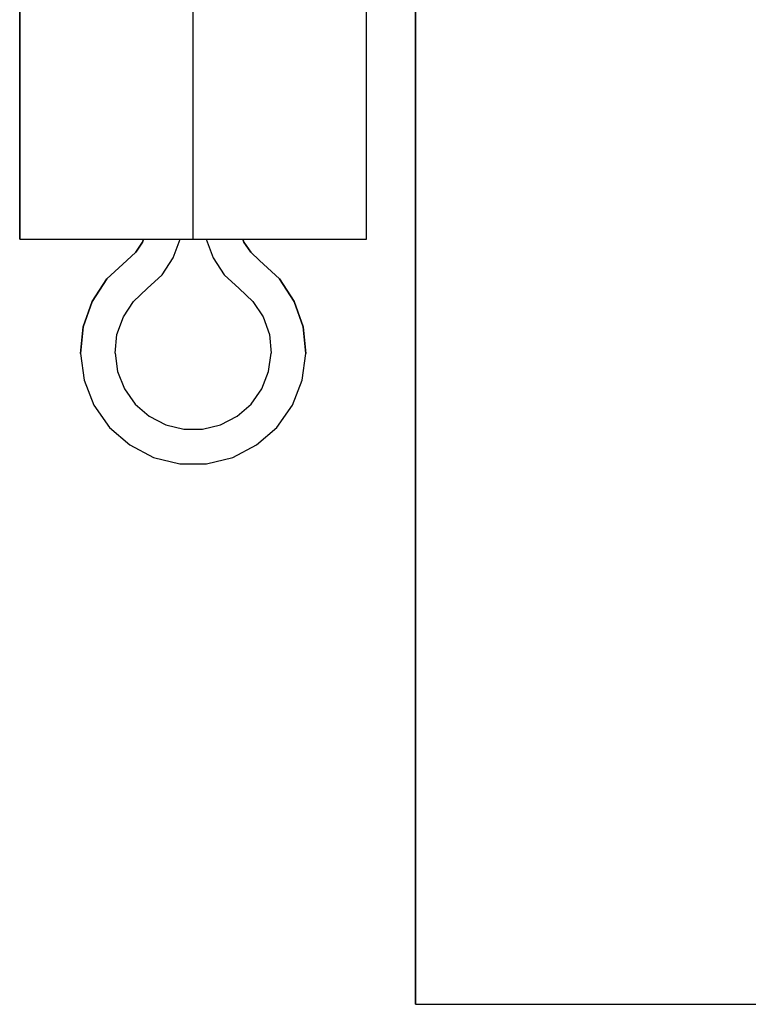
# Model space of a CAD drawing. Header units: inches. Extents: x 0 to 297, y -210 to 0.
# Tile 67 of 82: x 101.65 to 104.27, y -154.05 to -150.51. Entities that reach past the tile are written whole.
import ezdxf

# ---------------------------------------------------------------- set-up
doc = ezdxf.new("R2010")
doc.units = ezdxf.units.IN
doc.header["$MEASUREMENT"] = 0

msp = doc.modelspace()

# ---------------------------------------------------------------- linework, layer by layer
at = {"color": 18, "true_color": 0x000000}
for p, q in [((101.6472, -149.7959), (101.6472, -151.2959)), ((101.6472, -150.5459), (101.6472, -149.7959)), ((102.2722, -151.2959), (102.2722, -149.7959)), ((102.8972, -151.2959), (102.8972, -149.7959)), ((102.8972, -150.5459), (102.8972, -149.7959)), ((103.0738, -149.7959), (103.0738, -154.0504)), ((103.0738, -154.0504), (103.0738, -149.7959)), ((103.0738, -149.7959), (103.0738, -154.0504)), ((103.0738, -154.0504), (103.0738, -149.7959)), ((101.6472, -151.2959), (101.6472, -150.5459)), ((102.8972, -151.2959), (102.8972, -150.5459)), ((101.6472, -151.2959), (102.0932, -151.2959)), ((101.6472, -151.2959), (101.6517, -151.2959)), ((101.6517, -151.2959), (101.6877, -151.2959)), ((101.6877, -151.2959), (101.7577, -151.2959)), ((101.7577, -151.2959), (101.8577, -151.2959)), ((101.8577, -151.2959), (101.9817, -151.2959)), ((101.9817, -151.2959), (102.1227, -151.2959)), ((102.0892, -151.3059), (102.0652, -151.3424)), ((102.0652, -151.3424), (102.0892, -151.3059)), ((102.0932, -151.2959), (102.0892, -151.3059)), ((102.0892, -151.3059), (102.0932, -151.2959)), ((102.1227, -151.2959), (102.2722, -151.2959)), ((102.2007, -151.3624), (102.2252, -151.2959)), ((102.2252, -151.2959), (102.3192, -151.2959)), ((102.2722, -151.2959), (102.4217, -151.2959)), ((102.3192, -151.2959), (102.3437, -151.3624)), ((102.4217, -151.2959), (102.5627, -151.2959)), ((102.4552, -151.3059), (102.4512, -151.2959)), ((102.4512, -151.2959), (102.8972, -151.2959)), ((102.4512, -151.2959), (102.4552, -151.3059)), ((102.4797, -151.3424), (102.4552, -151.3059)), ((102.4552, -151.3059), (102.4797, -151.3424)), ((102.5627, -151.2959), (102.6867, -151.2959)), ((102.6867, -151.2959), (102.7867, -151.2959)), ((102.7867, -151.2959), (102.8567, -151.2959)), ((102.8567, -151.2959), (102.8927, -151.2959)), ((102.8927, -151.2959), (102.8972, -151.2959)), ((102.0652, -151.3424), (102.0327, -151.3724)), ((102.0327, -151.3724), (102.0652, -151.3424)), ((102.5117, -151.3724), (102.4797, -151.3424)), ((102.4797, -151.3424), (102.5117, -151.3724)), ((102.0327, -151.3724), (101.9617, -151.4384)), ((101.9617, -151.4384), (102.0327, -151.3724)), ((102.1602, -151.4234), (102.2007, -151.3624)), ((102.3437, -151.3624), (102.3842, -151.4234)), ((102.5827, -151.4384), (102.5117, -151.3724)), ((102.5117, -151.3724), (102.5827, -151.4384)), ((102.1062, -151.4734), (102.1602, -151.4234)), ((102.3842, -151.4234), (102.4382, -151.4734)), ((101.9617, -151.4384), (101.9087, -151.5194)), ((101.9087, -151.5194), (101.9617, -151.4384)), ((102.6357, -151.5194), (102.5827, -151.4384)), ((102.5827, -151.4384), (102.6357, -151.5194)), ((102.0572, -151.5194), (102.1062, -151.4734)), ((102.4382, -151.4734), (102.4872, -151.5194)), ((101.9087, -151.5194), (101.8762, -151.6109)), ((101.8762, -151.6109), (101.9087, -151.5194)), ((102.0207, -151.5754), (102.0572, -151.5194)), ((102.4872, -151.5194), (102.5242, -151.5754)), ((102.6682, -151.6109), (102.6357, -151.5194)), ((102.6357, -151.5194), (102.6682, -151.6109)), ((101.9977, -151.6384), (102.0207, -151.5754)), ((102.5242, -151.5754), (102.5467, -151.6384)), ((101.8762, -151.6109), (101.8662, -151.7074)), ((101.8662, -151.7074), (101.8762, -151.6109)), ((102.6782, -151.7074), (102.6682, -151.6109)), ((102.6682, -151.6109), (102.6782, -151.7074)), ((101.9912, -151.7054), (101.9977, -151.6384)), ((102.5467, -151.6384), (102.5532, -151.7054)), ((101.8662, -151.7074), (101.8792, -151.8034)), ((101.8662, -151.7074), (101.8792, -151.8034)), ((101.9912, -151.7054), (102.0002, -151.7719)), ((102.5442, -151.7719), (102.5532, -151.7054)), ((102.6652, -151.8034), (102.6782, -151.7074)), ((102.6652, -151.8034), (102.6782, -151.7074)), ((102.0002, -151.7719), (102.0247, -151.8344)), ((102.5197, -151.8344), (102.5442, -151.7719)), ((101.8792, -151.8034), (101.9147, -151.8934)), ((101.8792, -151.8034), (101.9147, -151.8934)), ((102.6297, -151.8934), (102.6652, -151.8034)), ((102.6297, -151.8934), (102.6652, -151.8034)), ((102.0247, -151.8344), (102.0632, -151.8889)), ((102.4812, -151.8889), (102.5197, -151.8344)), ((101.9147, -151.8934), (101.9707, -151.9729)), ((101.9147, -151.8934), (101.9707, -151.9729)), ((102.0632, -151.8889), (102.1137, -151.9329)), ((102.4307, -151.9329), (102.4812, -151.8889)), ((102.5737, -151.9729), (102.6297, -151.8934)), ((102.5737, -151.9729), (102.6297, -151.8934)), ((102.1137, -151.9329), (102.1737, -151.9639)), ((102.3712, -151.9639), (102.4307, -151.9329)), ((101.9707, -151.9729), (102.0437, -152.0364)), ((101.9707, -151.9729), (102.0437, -152.0364)), ((102.1737, -151.9639), (102.2387, -151.9799)), ((102.2387, -151.9799), (102.3057, -151.9799)), ((102.3057, -151.9799), (102.3712, -151.9639)), ((102.5007, -152.0364), (102.5737, -151.9729)), ((102.5007, -152.0364), (102.5737, -151.9729)), ((102.0437, -152.0364), (102.1297, -152.0809)), ((102.0437, -152.0364), (102.1297, -152.0809)), ((102.4147, -152.0809), (102.5007, -152.0364)), ((102.4147, -152.0809), (102.5007, -152.0364)), ((102.1297, -152.0809), (102.2237, -152.1039)), ((102.1297, -152.0809), (102.2237, -152.1039)), ((102.3207, -152.1039), (102.4147, -152.0809)), ((102.3207, -152.1039), (102.4147, -152.0809)), ((102.2237, -152.1039), (102.3207, -152.1039)), ((102.2237, -152.1039), (102.3207, -152.1039)), ((103.0738, -154.0504), (116.0278, -154.0504)), ((103.0738, -154.0504), (116.0278, -154.0504)), ((103.0738, -154.0504), (116.0278, -154.0504)), ((103.0738, -154.0504), (116.0278, -154.0504))]:
    msp.add_line(p, q, dxfattribs=at)

doc.saveas('drawing.dxf')
